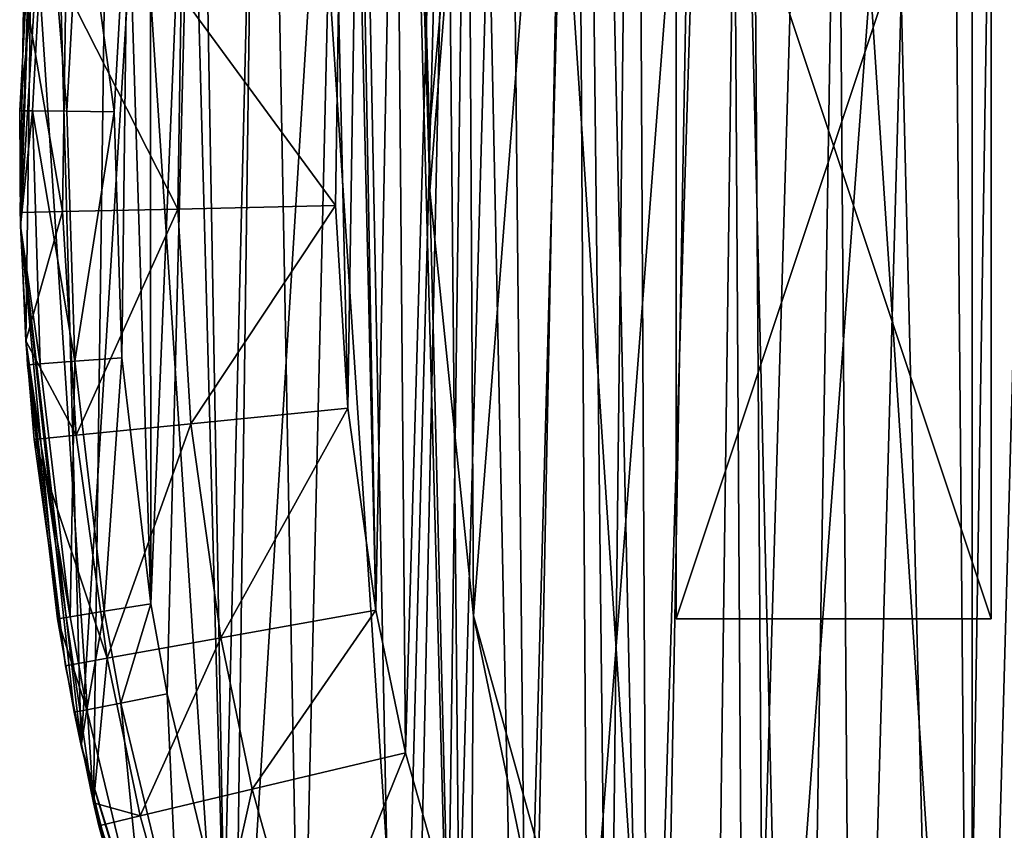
# Model space of a CAD drawing. Header units: millimetres. Extents: x 0.6 to 14.5, y 0.7 to 16.9.
# Tile 14 of 32: x 0.6 to 3.7, y 6.6 to 9.2. Entities that reach past the tile are written whole.
import ezdxf

# ---------------------------------------------------------------- set-up
doc = ezdxf.new("R2010")
doc.units = ezdxf.units.MM
doc.header["$LTSCALE"] = 25.4
doc.layers.get('0').update_dxf_attribs({"true_color": 0xff5454})

# ---------------------------------------------------------------- blocks, each defined once
blk = doc.blocks.new('BULB-LED-G9-7503-7504.STL')
at = {"color": 7, "true_color": 0xe6ffff}
mesh = blk.add_polyface(dxfattribs=at)
corners = [(1.7293, 13.2533, 21.5), (1.9882, 10.1797, 21.5), (1.8647, 8.8235, 21.5), (2.6406, 14.5358, 21.5), (2.3309, 11.4668, 21.5), (2.8761, 12.6385, 21.5), (3.7586, 15.5741, 21.5), (3.5857, 13.6414, 21.5), (4.3668, 14.4002, 21.5), (5.0358, 16.3243, 21.5), (5.3009, 15.0106, 21.5), (6.418, 16.7545, 21.5), (6.3023, 15.3969, 21.5), (7.3378, 15.5523, 21.5), (7.8467, 16.8464, 21.5), (8.3783, 15.4755, 21.5), (9.2614, 16.5963, 21.5), (9.3975, 15.1659, 21.5), (10.602, 16.0146, 21.5), (10.3651, 14.6244, 21.5), (11.2468, 13.8593, 21.5), (11.8117, 15.1261, 21.5), (11.9998, 12.8904, 21.5), (12.8393, 13.9684, 21.5), (12.5915, 11.7442, 21.5), (12.9854, 10.4631, 21.5), (13.6411, 12.5906, 21.5), (13.1573, 9.1155, 21.5), (13.4773, 4.6247, 21.5), (14.0821, 6.1323, 21.5), (14.1833, 11.0511, 21.5), (14.4085, 7.752, 21.5), (14.4427, 9.4151, 21.5), (0.6705, 10.1812, 21.5), (0.7599, 6.8734, 21.5), (0.568, 8.522, 21.5), (1.0632, 11.7809, 21.5), (1.2381, 5.3055, 21.5), (1.9824, 3.8847, 21.5), (1.8658, 8.6322, 21.5), (2.0041, 7.2849, 21.5), (2.9612, 2.6712, 21.5), (2.3654, 5.9912, 21.5), (2.9298, 4.8218, 21.5), (3.5857, 3.91, 21.5), (4.1331, 1.7165, 21.5), (4.4424, 3.0913, 21.5), (5.4482, 1.0611, 21.5), (5.3898, 2.4961, 21.5), (6.401, 2.1294, 21.5), (6.8509, 0.7326, 21.5), (7.3832, 1.9975, 21.5), (7.5145, 0.6957, 21.5), (7.5145, 1.9957, 21.5), (8.553, 2.1118, 21.5), (8.9379, 0.8669, 21.5), (9.5623, 2.4592, 21.5), (10.3008, 1.3734, 21.5), (10.5102, 3.0326, 21.5), (11.5457, 2.1937, 21.5), (11.3685, 3.8244, 21.5), (11.6606, 4.177, 21.5), (12.6197, 3.293, 21.5), (12.327, 5.2315, 21.5), (12.8182, 6.4442, 21.5), (13.0991, 7.7529, 21.5)]
mesh.append_faces([[corners[k] for k in face] for face in [(31, 30, 32), (33, 34, 35)]], dxfattribs={"vtx0": -1, "color": 7})
mesh.append_faces([[corners[k] for k in face] for face in [(1, 3, 4), (4, 3, 5), (5, 6, 7), (7, 6, 8), (8, 9, 10), (10, 11, 12), (12, 11, 13), (13, 14, 15), (15, 16, 17), (17, 18, 19), (19, 18, 20), (20, 21, 22), (22, 23, 24), (24, 23, 25), (25, 26, 27), (28, 26, 29), (29, 30, 31), (34, 36, 37), (37, 0, 38), (39, 0, 2), (38, 40, 41), (41, 44, 45), (45, 46, 47), (47, 49, 50), (50, 51, 52), (52, 54, 55), (55, 56, 57), (57, 58, 59), (59, 61, 62), (62, 64, 28)]], dxfattribs={"vtx0": -1, "vtx1": -1, "color": 7})
mesh.append_faces([[corners[k] for k in face] for face in [(27, 26, 28), (38, 0, 39)]], dxfattribs={"vtx0": -1, "vtx1": -1, "vtx2": -1, "color": 7})
mesh.append_faces([[corners[k] for k in face] for face in [(0, 1, 2), (1, 0, 3), (5, 3, 6), (8, 6, 9), (10, 9, 11), (13, 11, 14), (15, 14, 16), (17, 16, 18), (20, 18, 21), (22, 21, 23), (25, 23, 26), (29, 26, 30), (34, 33, 36), (37, 36, 0), (38, 39, 40), (41, 40, 42), (41, 42, 43), (41, 43, 44), (45, 44, 46), (47, 46, 48), (47, 48, 49), (50, 49, 51), (52, 51, 53), (52, 53, 54), (55, 54, 56), (57, 56, 58), (59, 58, 60), (59, 60, 61), (62, 61, 63), (62, 63, 64), (28, 64, 65), (28, 65, 27)]], dxfattribs={"vtx0": -1, "vtx2": -1, "color": 7})
at = {"color": 7, "true_color": 0xffffff}
mesh = blk.add_polyface(dxfattribs=at)
corners = [(0.7996, 6.692, 21.3), (0.6047, 9.643, 21.3), (0.5849, 8.157, 21.3), (0.8582, 11.0997, 21.3), (1.2415, 5.2974, 21.3), (1.337, 12.4777, 21.3), (1.8956, 4.0205, 21.3), (2.0247, 13.7305, 21.3), (2.7397, 2.9045, 21.3), (2.8981, 14.8157, 21.3), (3.7454, 1.9871, 21.3), (3.9278, 15.6965, 21.3), (4.8787, 1.2993, 21.3), (5.0787, 16.3432, 21.3), (6.1011, 0.8645, 21.3), (6.3121, 16.7338, 21.3), (7.3713, 0.6974, 21.3), (7.5862, 16.8552, 21.3), (7.5145, 0.6957, 21.3), (8.7875, 0.8323, 21.3), (8.8578, 16.7033, 21.3), (10.0173, 1.2378, 21.3), (10.084, 16.2832, 21.3), (11.1625, 1.8982, 21.3), (11.2233, 15.6091, 21.3), (12.1843, 2.7913, 21.3), (12.2371, 14.7038, 21.3), (13.048, 3.8869, 21.3), (13.0911, 13.5979, 21.3), (13.7246, 5.1478, 21.3), (13.7564, 12.3289, 21.3), (14.1911, 6.5315, 21.3), (14.2106, 10.9397, 21.3), (14.4317, 7.9911, 21.3), (14.4383, 9.4773, 21.3)]
mesh.append_faces([[corners[k] for k in face] for face in [(0, 1, 2), (32, 33, 34)]], dxfattribs={"vtx0": -1, "color": 7})
mesh.append_faces([[corners[k] for k in face] for face in [(1, 0, 3), (3, 4, 5), (5, 6, 7), (7, 8, 9), (9, 10, 11), (11, 12, 13), (13, 14, 15), (15, 16, 17), (17, 19, 20), (20, 21, 22), (22, 23, 24), (24, 25, 26), (26, 27, 28), (28, 29, 30), (30, 31, 32)]], dxfattribs={"vtx0": -1, "vtx1": -1, "color": 7})
mesh.append_faces([[corners[k] for k in face] for face in [(3, 0, 4), (5, 4, 6), (7, 6, 8), (9, 8, 10), (11, 10, 12), (13, 12, 14), (15, 14, 16), (17, 16, 18), (17, 18, 19), (20, 19, 21), (22, 21, 23), (24, 23, 25), (26, 25, 27), (28, 27, 29), (30, 29, 31), (32, 31, 33)]], dxfattribs={"vtx0": -1, "vtx2": -1, "color": 7})
at = {"color": 7, "true_color": 0xe6ffff}
mesh = blk.add_polyface(dxfattribs=at)
corners = [(0.8894, 8.1035, 49), (0.9077, 9.6597, 49), (0.8652, 8.883, 49), (0.9816, 7.3231, 49), (0.9794, 10.2145, 49), (1.1315, 10.9569, 49), (1.0329, 7.0371, 49), (1.2134, 6.2899, 49), (1.3435, 11.6736, 49), (1.4567, 5.5675, 49), (1.6142, 12.3629, 49), (1.7626, 4.8726, 49), (1.9805, 13.0882, 49), (1.8042, 4.7899, 49), (2.1649, 4.1558, 49), (2.3522, 13.6785, 49), (2.5761, 3.5667, 49), (2.7676, 14.2228, 49), (3.0372, 3.0245, 49), (3.2257, 14.7202, 49), (3.5265, 2.5511, 49), (3.7262, 15.1688, 49), (4.0508, 2.1352, 49), (3.8596, 15.2742, 49), (4.3877, 15.6412, 49), (4.6097, 1.7779, 49), (4.9418, 15.9493, 49), (5.2019, 1.4818, 49), (5.5207, 16.1974, 49), (5.7918, 1.2615, 49), (5.6905, 16.257, 49), (5.7564, 8.7757, 49), (5.8005, 8.3844, 49), (6.4007, 1.1057, 49), (5.9305, 8.0128, 49), (6.1399, 7.6795, 49), (6.4183, 7.4011, 49), (6.5797, 1.073, 49), (6.7517, 7.1916, 49), (7.1888, 1.005, 49), (7.1233, 7.0616, 49), (7.5145, 7.0175, 49), (7.5145, 0.9957, 49), (7.801, 1.0029, 49), (7.9058, 7.0616, 49), (8.416, 1.0676, 49), (8.2774, 7.1916, 49), (8.6107, 7.4011, 49), (8.8197, 1.1471, 49), (8.8891, 7.6795, 49), (9.4127, 1.3196, 49), (9.0986, 8.0128, 49), (9.2286, 8.3844, 49), (9.2727, 8.7757, 49), (9.3391, 16.2568, 49), (9.4571, 16.216, 49), (9.9885, 1.5546, 49), (10.0494, 15.9677, 49), (10.5457, 1.8516, 49), (10.6155, 15.6572, 49), (10.7823, 2.0006, 49), (11.1804, 15.2658, 49), (11.3107, 2.3889, 49), (11.7003, 14.8199, 49), (11.8031, 2.8309, 49), (12.1785, 14.3201, 49), (12.2585, 3.3249, 49), (12.6299, 13.7455, 49), (12.3575, 3.4454, 49), (12.7747, 4.0172, 49), (13.0265, 13.1268, 49), (13.14, 4.6281, 49), (13.3668, 12.4691, 49), (13.4533, 5.2763, 49), (13.6502, 11.7747, 49), (13.7135, 5.9605, 49), (13.7067, 11.6115, 49), (13.9198, 10.8658, 49), (13.9055, 6.6261, 49), (14.0561, 7.3769, 49), (14.0667, 10.1045, 49), (14.1424, 8.1422, 49), (14.1476, 9.3303, 49), (14.1634, 8.9202, 49), (6.287, 16.4218, 49), (5.8005, 9.1669, 49), (5.9305, 9.5385, 49), (6.1399, 9.8719, 49), (6.4183, 10.1503, 49), (6.8918, 16.5214, 49), (6.7517, 10.3597, 49), (7.1233, 10.4898, 49), (7.5145, 16.5557, 49), (7.5145, 10.5338, 49), (7.9058, 10.4898, 49), (8.1329, 16.5219, 49), (8.2774, 10.3597, 49), (8.7411, 16.422, 49), (8.6107, 10.1503, 49), (8.8891, 9.8719, 49), (9.0986, 9.5385, 49), (9.2286, 9.1669, 49)]
mesh.append_faces([[corners[k] for k in face] for face in [(0, 1, 2), (82, 81, 83)]], dxfattribs={"vtx0": -1, "color": 7})
mesh.append_faces([[corners[k] for k in face] for face in [(1, 3, 4), (4, 3, 5), (5, 7, 8), (8, 9, 10), (10, 11, 12), (12, 14, 15), (15, 16, 17), (17, 18, 19), (19, 20, 21), (21, 22, 23), (23, 22, 24), (24, 25, 26), (26, 27, 28), (28, 29, 30), (31, 29, 32), (32, 33, 34), (34, 33, 35), (35, 33, 36), (36, 37, 38), (38, 39, 40), (40, 39, 41), (41, 43, 44), (44, 45, 46), (46, 45, 47), (47, 48, 49), (49, 50, 51), (51, 50, 52), (52, 50, 53), (54, 50, 55), (55, 56, 57), (57, 58, 59), (59, 60, 61), (61, 62, 63), (63, 64, 65), (65, 66, 67), (67, 69, 70), (70, 71, 72), (72, 73, 74), (74, 75, 76), (76, 75, 77), (77, 79, 80), (80, 81, 82), (84, 88, 89), (89, 91, 92), (92, 94, 95), (95, 96, 97), (97, 99, 54)]], dxfattribs={"vtx0": -1, "vtx1": -1, "color": 7})
mesh.append_faces([[corners[k] for k in face] for face in [(30, 29, 31), (53, 50, 54)]], dxfattribs={"vtx0": -1, "vtx1": -1, "vtx2": -1, "color": 7})
mesh.append_faces([[corners[k] for k in face] for face in [(1, 0, 3), (5, 3, 6), (5, 6, 7), (8, 7, 9), (10, 9, 11), (12, 11, 13), (12, 13, 14), (15, 14, 16), (17, 16, 18), (19, 18, 20), (21, 20, 22), (24, 22, 25), (26, 25, 27), (28, 27, 29), (32, 29, 33), (36, 33, 37), (38, 37, 39), (41, 39, 42), (41, 42, 43), (44, 43, 45), (47, 45, 48), (49, 48, 50), (55, 50, 56), (57, 56, 58), (59, 58, 60), (61, 60, 62), (63, 62, 64), (65, 64, 66), (67, 66, 68), (67, 68, 69), (70, 69, 71), (72, 71, 73), (74, 73, 75), (77, 75, 78), (77, 78, 79), (80, 79, 81), (31, 84, 30), (84, 31, 85), (84, 85, 86), (84, 86, 87), (84, 87, 88), (89, 88, 90), (89, 90, 91), (92, 91, 93), (92, 93, 94), (95, 94, 96), (97, 96, 98), (97, 98, 99), (54, 99, 100), (54, 100, 101), (54, 101, 53)]], dxfattribs={"vtx0": -1, "vtx2": -1, "color": 7})
mesh = blk.add_polyface(dxfattribs=at)
corners = [(1.9882, 10.1797, 48), (1.8658, 8.6322, 48), (1.8647, 8.8235, 48), (2.0041, 7.2849, 48), (2.3309, 11.4668, 48), (2.3654, 5.9912, 48), (2.8761, 12.6385, 48), (2.9298, 4.8218, 48), (3.5857, 13.6414, 48), (3.5857, 3.91, 48), (4.3668, 14.4002, 48), (4.4424, 3.0913, 48), (5.3009, 15.0106, 48), (5.3898, 2.4961, 48), (6.3023, 15.3969, 48), (6.401, 2.1294, 48), (7.3378, 15.5523, 48), (7.3832, 1.9975, 48), (8.3783, 15.4755, 48), (7.5145, 1.9957, 48), (8.553, 2.1118, 48), (9.3975, 15.1659, 48), (9.5623, 2.4592, 48), (10.3651, 14.6244, 48), (10.5102, 3.0326, 48), (11.2468, 13.8593, 48), (11.3685, 3.8244, 48), (11.9998, 12.8904, 48), (11.6606, 4.177, 48), (12.327, 5.2315, 48), (12.5915, 11.7442, 48), (12.8182, 6.4442, 48), (12.9854, 10.4631, 48), (13.0991, 7.7529, 48), (13.1573, 9.1155, 48)]
mesh.append_faces([[corners[k] for k in face] for face in [(0, 1, 2), (33, 32, 34)]], dxfattribs={"vtx0": -1, "color": 7})
mesh.append_faces([[corners[k] for k in face] for face in [(1, 0, 3), (3, 4, 5), (5, 6, 7), (7, 8, 9), (9, 10, 11), (11, 12, 13), (13, 14, 15), (15, 16, 17), (17, 18, 19), (19, 18, 20), (20, 21, 22), (22, 23, 24), (24, 25, 26), (26, 27, 28), (28, 27, 29), (29, 30, 31), (31, 32, 33)]], dxfattribs={"vtx0": -1, "vtx1": -1, "color": 7})
mesh.append_faces([[corners[k] for k in face] for face in [(3, 0, 4), (5, 4, 6), (7, 6, 8), (9, 8, 10), (11, 10, 12), (13, 12, 14), (15, 14, 16), (17, 16, 18), (20, 18, 21), (22, 21, 23), (24, 23, 25), (26, 25, 27), (29, 27, 30), (31, 30, 32)]], dxfattribs={"vtx0": -1, "vtx2": -1, "color": 7})
at = {"color": 7, "true_color": 0xffffff}
mesh = blk.add_polyface(dxfattribs=at)
corners = [(1.5767, 9.2277, 16.6), (1.6059, 7.9438, 16.6), (1.5667, 8.5861, 16.6), (1.6359, 9.8672, 16.6), (1.6951, 7.3032, 16.6), (1.6467, 9.9463, 16.6), (1.7576, 10.5614, 16.6), (1.7894, 6.8509, 16.6), (1.9127, 11.1582, 16.6), (1.9587, 6.2458, 16.6), (2.1112, 11.7355, 16.6), (2.1731, 5.6612, 16.6), (2.3527, 12.2919, 16.6), (2.4325, 5.0987, 16.6), (2.5181, 12.6147, 16.6), (2.5587, 4.8628, 16.6), (2.8111, 13.1066, 16.6), (2.8666, 4.3607, 16.6), (3.1371, 13.5658, 16.6), (3.2096, 3.8935, 16.6), (3.4953, 13.9914, 16.6), (3.5872, 3.4618, 16.6), (3.8896, 14.3857, 16.6), (3.709, 3.3377, 16.6), (4.1099, 2.9733, 16.6), (4.2882, 14.7207, 16.6), (4.534, 2.6513, 16.6), (4.7059, 15.0142, 16.6), (4.9811, 2.372, 16.6), (5.1245, 14.5726, 16.6), (5.1417, 15.2661, 16.6), (5.203, 14.9608, 16.6), (5.4259, 15.2881, 16.6), (5.5953, 15.4757, 16.6), (5.7584, 15.5032, 16.6), (5.9245, 13.3984, 16.6), (5.1245, 4.153, 16.6), (5.1245, 13.3984, 16.6), (5.9245, 4.153, 16.6), (5.1245, 2.9787, 16.6), (5.1526, 2.2796, 16.6), (5.203, 2.5905, 16.6), (5.4259, 2.2633, 16.6), (5.6078, 2.0706, 16.6), (5.7584, 2.0482, 16.6), (6.0751, 1.9069, 16.6), (6.6208, 1.7991, 16.6), (6.5546, 1.7888, 16.6)]
mesh.append_faces([[corners[k] for k in face] for face in [(0, 1, 2), (32, 33, 34), (36, 35, 38), (45, 46, 47)]], dxfattribs={"vtx0": -1, "color": 7})
mesh.append_faces([[corners[k] for k in face] for face in [(1, 3, 4), (4, 6, 7), (7, 8, 9), (9, 10, 11), (11, 12, 13), (13, 14, 15), (15, 16, 17), (17, 18, 19), (19, 20, 21), (21, 22, 23), (23, 22, 24), (24, 25, 26), (26, 27, 28), (29, 30, 31), (31, 30, 32), (35, 36, 37), (28, 39, 40), (39, 37, 36), (40, 42, 43), (43, 44, 45)]], dxfattribs={"vtx0": -1, "vtx1": -1, "color": 7})
mesh.append_faces([[corners[k] for k in face] for face in [(28, 27, 29), (39, 28, 29)]], dxfattribs={"vtx0": -1, "vtx1": -1, "vtx2": -1, "color": 7})
mesh.append_faces([[corners[k] for k in face] for face in [(1, 0, 3), (4, 3, 5), (4, 5, 6), (7, 6, 8), (9, 8, 10), (11, 10, 12), (13, 12, 14), (15, 14, 16), (17, 16, 18), (19, 18, 20), (21, 20, 22), (24, 22, 25), (26, 25, 27), (29, 27, 30), (32, 30, 33), (39, 29, 37), (40, 39, 41), (40, 41, 42), (43, 42, 44), (45, 44, 46)]], dxfattribs={"vtx0": -1, "vtx2": -1, "color": 7})
at = {"color": 9, "true_color": 0xbdc0b3}
mesh = blk.add_polyface(dxfattribs=at)
corners = [(2.6469, 10.2757, 27.3), (2.6469, 7.2757, 23.8), (2.6469, 7.2757, 27.3), (2.6469, 10.2757, 23.8)]
mesh.append_faces([[corners[k] for k in face] for face in [(0, 1, 2), (1, 0, 3)]], dxfattribs={"vtx0": -1, "color": 9})
mesh = blk.add_polyface(dxfattribs=at)
corners = [(3.6469, 7.2757, 27.3), (2.6469, 10.2757, 27.3), (2.6469, 7.2757, 27.3), (3.6469, 10.2757, 27.3)]
mesh.append_faces([[corners[k] for k in face] for face in [(0, 1, 2), (1, 0, 3)]], dxfattribs={"vtx0": -1, "color": 9})
mesh = blk.add_polyface(dxfattribs=at)
corners = [(3.6469, 10.2757, 23.8), (2.6469, 7.2757, 23.8), (2.6469, 10.2757, 23.8), (3.6469, 7.2757, 23.8)]
mesh.append_faces([[corners[k] for k in face] for face in [(0, 1, 2), (1, 0, 3)]], dxfattribs={"vtx0": -1, "color": 9})
mesh = blk.add_polyface(dxfattribs=at)
corners = [(2.6469, 10.2757, 31.5), (2.6469, 7.2757, 28), (2.6469, 7.2757, 31.5), (2.6469, 10.2757, 28)]
mesh.append_faces([[corners[k] for k in face] for face in [(0, 1, 2), (1, 0, 3)]], dxfattribs={"vtx0": -1, "color": 9})
mesh = blk.add_polyface(dxfattribs=at)
corners = [(3.6469, 7.2757, 31.5), (2.6469, 10.2757, 31.5), (2.6469, 7.2757, 31.5), (3.6469, 10.2757, 31.5)]
mesh.append_faces([[corners[k] for k in face] for face in [(0, 1, 2), (1, 0, 3)]], dxfattribs={"vtx0": -1, "color": 9})
mesh = blk.add_polyface(dxfattribs=at)
corners = [(3.6469, 10.2757, 28), (2.6469, 7.2757, 28), (2.6469, 10.2757, 28), (3.6469, 7.2757, 28)]
mesh.append_faces([[corners[k] for k in face] for face in [(0, 1, 2), (1, 0, 3)]], dxfattribs={"vtx0": -1, "color": 9})
mesh = blk.add_polyface(dxfattribs=at)
corners = [(2.6469, 10.2757, 35.7), (2.6469, 7.2757, 32.2), (2.6469, 7.2757, 35.7), (2.6469, 10.2757, 32.2)]
mesh.append_faces([[corners[k] for k in face] for face in [(0, 1, 2), (1, 0, 3)]], dxfattribs={"vtx0": -1, "color": 9})
mesh = blk.add_polyface(dxfattribs=at)
corners = [(3.6469, 7.2757, 35.7), (2.6469, 10.2757, 35.7), (2.6469, 7.2757, 35.7), (3.6469, 10.2757, 35.7)]
mesh.append_faces([[corners[k] for k in face] for face in [(0, 1, 2), (1, 0, 3)]], dxfattribs={"vtx0": -1, "color": 9})
mesh = blk.add_polyface(dxfattribs=at)
corners = [(3.6469, 10.2757, 32.2), (2.6469, 7.2757, 32.2), (2.6469, 10.2757, 32.2), (3.6469, 7.2757, 32.2)]
mesh.append_faces([[corners[k] for k in face] for face in [(0, 1, 2), (1, 0, 3)]], dxfattribs={"vtx0": -1, "color": 9})
mesh = blk.add_polyface(dxfattribs=at)
corners = [(2.6469, 10.2757, 39.9), (2.6469, 7.2757, 36.4), (2.6469, 7.2757, 39.9), (2.6469, 10.2757, 36.4)]
mesh.append_faces([[corners[k] for k in face] for face in [(0, 1, 2), (1, 0, 3)]], dxfattribs={"vtx0": -1, "color": 9})
mesh = blk.add_polyface(dxfattribs=at)
corners = [(3.6469, 7.2757, 39.9), (2.6469, 10.2757, 39.9), (2.6469, 7.2757, 39.9), (3.6469, 10.2757, 39.9)]
mesh.append_faces([[corners[k] for k in face] for face in [(0, 1, 2), (1, 0, 3)]], dxfattribs={"vtx0": -1, "color": 9})
mesh = blk.add_polyface(dxfattribs=at)
corners = [(3.6469, 10.2757, 36.4), (2.6469, 7.2757, 36.4), (2.6469, 10.2757, 36.4), (3.6469, 7.2757, 36.4)]
mesh.append_faces([[corners[k] for k in face] for face in [(0, 1, 2), (1, 0, 3)]], dxfattribs={"vtx0": -1, "color": 9})
mesh = blk.add_polyface(dxfattribs=at)
corners = [(2.6469, 10.2757, 44.1), (2.6469, 7.2757, 40.6), (2.6469, 7.2757, 44.1), (2.6469, 10.2757, 40.6)]
mesh.append_faces([[corners[k] for k in face] for face in [(0, 1, 2), (1, 0, 3)]], dxfattribs={"vtx0": -1, "color": 9})
mesh = blk.add_polyface(dxfattribs=at)
corners = [(3.6469, 7.2757, 44.1), (2.6469, 10.2757, 44.1), (2.6469, 7.2757, 44.1), (3.6469, 10.2757, 44.1)]
mesh.append_faces([[corners[k] for k in face] for face in [(0, 1, 2), (1, 0, 3)]], dxfattribs={"vtx0": -1, "color": 9})
mesh = blk.add_polyface(dxfattribs=at)
corners = [(3.6469, 10.2757, 40.6), (2.6469, 7.2757, 40.6), (2.6469, 10.2757, 40.6), (3.6469, 7.2757, 40.6)]
mesh.append_faces([[corners[k] for k in face] for face in [(0, 1, 2), (1, 0, 3)]], dxfattribs={"vtx0": -1, "color": 9})
mesh = blk.add_polyface(dxfattribs=at)
corners = [(3.6469, 10.2757, 23.8), (3.6469, 7.2757, 27.3), (3.6469, 7.2757, 23.8), (3.6469, 10.2757, 27.3)]
mesh.append_faces([[corners[k] for k in face] for face in [(0, 1, 2), (1, 0, 3)]], dxfattribs={"vtx0": -1, "color": 9})
mesh = blk.add_polyface(dxfattribs=at)
corners = [(3.6469, 10.2757, 28), (3.6469, 7.2757, 31.5), (3.6469, 7.2757, 28), (3.6469, 10.2757, 31.5)]
mesh.append_faces([[corners[k] for k in face] for face in [(0, 1, 2), (1, 0, 3)]], dxfattribs={"vtx0": -1, "color": 9})
mesh = blk.add_polyface(dxfattribs=at)
corners = [(3.6469, 10.2757, 32.2), (3.6469, 7.2757, 35.7), (3.6469, 7.2757, 32.2), (3.6469, 10.2757, 35.7)]
mesh.append_faces([[corners[k] for k in face] for face in [(0, 1, 2), (1, 0, 3)]], dxfattribs={"vtx0": -1, "color": 9})
mesh = blk.add_polyface(dxfattribs=at)
corners = [(3.6469, 10.2757, 36.4), (3.6469, 7.2757, 39.9), (3.6469, 7.2757, 36.4), (3.6469, 10.2757, 39.9)]
mesh.append_faces([[corners[k] for k in face] for face in [(0, 1, 2), (1, 0, 3)]], dxfattribs={"vtx0": -1, "color": 9})
mesh = blk.add_polyface(dxfattribs=at)
corners = [(3.6469, 10.2757, 40.6), (3.6469, 7.2757, 44.1), (3.6469, 7.2757, 40.6), (3.6469, 10.2757, 44.1)]
mesh.append_faces([[corners[k] for k in face] for face in [(0, 1, 2), (1, 0, 3)]], dxfattribs={"vtx0": -1, "color": 9})
at = {"color": 7, "true_color": 0xe6ffff}
mesh = blk.add_polyface(dxfattribs=at)
corners = [(0.6705, 10.1812, 21.5), (0.568, 8.522, 21.5), (0.6091, 9.6889, 48.7)]
mesh.append_faces([[corners[k] for k in face] for face in [(0, 1, 2)]], dxfattribs={"color": 7})
mesh = blk.add_polyface(dxfattribs=at)
corners = [(1.9882, 10.1797, 21.5), (1.8647, 8.8235, 48), (1.8647, 8.8235, 21.5), (1.9882, 10.1797, 48)]
mesh.append_faces([[corners[k] for k in face] for face in [(0, 1, 2), (1, 0, 3)]], dxfattribs={"vtx0": -1, "color": 7})
mesh = blk.add_polyface(dxfattribs=at)
corners = [(0.6091, 9.6889, 48.7), (0.568, 8.522, 21.5), (0.5652, 8.8865, 48.7)]
mesh.append_faces([[corners[k] for k in face] for face in [(0, 1, 2)]], dxfattribs={"color": 7})
mesh = blk.add_polyface(dxfattribs=at)
corners = [(0.6491, 9.685, 48.85), (0.5652, 8.8865, 48.7), (0.6054, 8.8861, 48.85), (0.6091, 9.6889, 48.7)]
mesh.append_faces([[corners[k] for k in face] for face in [(0, 1, 2), (1, 0, 3)]], dxfattribs={"vtx0": -1, "color": 7})
mesh = blk.add_polyface(dxfattribs=at)
corners = [(0.7152, 8.8848, 48.9598), (0.6491, 9.685, 48.85), (0.6054, 8.8861, 48.85), (0.7584, 9.6743, 48.9598)]
mesh.append_faces([[corners[k] for k in face] for face in [(0, 1, 2), (1, 0, 3)]], dxfattribs={"vtx0": -1, "color": 7})
mesh = blk.add_polyface(dxfattribs=at)
corners = [(0.8652, 8.883, 49), (0.7584, 9.6743, 48.9598), (0.7152, 8.8848, 48.9598), (0.9077, 9.6597, 49)]
mesh.append_faces([[corners[k] for k in face] for face in [(0, 1, 2), (1, 0, 3)]], dxfattribs={"vtx0": -1, "color": 7})
at = {"color": 7, "true_color": 0xffffff}
mesh = blk.add_polyface(dxfattribs=at)
corners = [(0.6047, 9.643, 21.3), (0.5669, 8.5635, 17.6), (0.5849, 8.157, 21.3)]
mesh.append_faces([[corners[k] for k in face] for face in [(0, 1, 2)]], dxfattribs={"color": 7})
mesh = blk.add_polyface(dxfattribs=at)
corners = [(0.6047, 9.643, 21.3), (0.5782, 9.2816, 17.6), (0.5669, 8.5635, 17.6)]
mesh.append_faces([[corners[k] for k in face] for face in [(0, 1, 2)]], dxfattribs={"color": 7})
mesh = blk.add_polyface(dxfattribs=at)
corners = [(0.5782, 9.2816, 17.6), (0.7009, 8.5665, 17.1), (0.5669, 8.5635, 17.6), (0.712, 9.2744, 17.1)]
mesh.append_faces([[corners[k] for k in face] for face in [(0, 1, 2), (1, 0, 3)]], dxfattribs={"vtx0": -1, "color": 7})
mesh = blk.add_polyface(dxfattribs=at)
corners = [(0.712, 9.2744, 17.1), (1.0668, 8.5748, 16.734), (0.7009, 8.5665, 17.1), (1.0775, 9.2546, 16.734)]
mesh.append_faces([[corners[k] for k in face] for face in [(0, 1, 2), (1, 0, 3)]], dxfattribs={"vtx0": -1, "color": 7})
mesh = blk.add_polyface(dxfattribs=at)
corners = [(1.0775, 9.2546, 16.734), (1.5667, 8.5861, 16.6), (1.0668, 8.5748, 16.734), (1.5767, 9.2277, 16.6)]
mesh.append_faces([[corners[k] for k in face] for face in [(0, 1, 2), (1, 0, 3)]], dxfattribs={"vtx0": -1, "color": 7})
at = {"color": 7, "true_color": 0xe6ffff}
mesh = blk.add_polyface(dxfattribs=at)
corners = [(0.5652, 8.8865, 48.7), (0.568, 8.522, 21.5), (0.568, 8.522, 48.7)]
mesh.append_faces([[corners[k] for k in face] for face in [(0, 1, 2)]], dxfattribs={"color": 7})
mesh = blk.add_polyface(dxfattribs=at)
corners = [(0.5652, 8.8865, 48.7), (0.568, 8.522, 48.7), (0.6054, 8.8861, 48.85)]
mesh.append_faces([[corners[k] for k in face] for face in [(0, 1, 2)]], dxfattribs={"color": 7})
mesh = blk.add_polyface(dxfattribs=at)
corners = [(0.6054, 8.8861, 48.85), (0.568, 8.522, 48.7), (0.6303, 8.0842, 48.85)]
mesh.append_faces([[corners[k] for k in face] for face in [(0, 1, 2)]], dxfattribs={"color": 7})
mesh = blk.add_polyface(dxfattribs=at)
corners = [(0.7398, 8.0924, 48.9598), (0.6054, 8.8861, 48.85), (0.6303, 8.0842, 48.85), (0.7152, 8.8848, 48.9598)]
mesh.append_faces([[corners[k] for k in face] for face in [(0, 1, 2), (1, 0, 3)]], dxfattribs={"vtx0": -1, "color": 7})
mesh = blk.add_polyface(dxfattribs=at)
corners = [(0.7398, 8.0924, 48.9598), (0.8652, 8.883, 49), (0.7152, 8.8848, 48.9598), (0.8894, 8.1035, 49)]
mesh.append_faces([[corners[k] for k in face] for face in [(0, 1, 2), (1, 0, 3)]], dxfattribs={"vtx0": -1, "color": 7})
mesh = blk.add_polyface(dxfattribs=at)
corners = [(1.8647, 8.8235, 21.5), (1.8658, 8.6322, 48), (1.8658, 8.6322, 21.5), (1.8647, 8.8235, 48)]
mesh.append_faces([[corners[k] for k in face] for face in [(0, 1, 2), (1, 0, 3)]], dxfattribs={"vtx0": -1, "color": 7})
mesh = blk.add_polyface(dxfattribs=at)
corners = [(1.8658, 8.6322, 21.5), (2.0041, 7.2849, 48), (2.0041, 7.2849, 21.5), (1.8658, 8.6322, 48)]
mesh.append_faces([[corners[k] for k in face] for face in [(0, 1, 2), (1, 0, 3)]], dxfattribs={"vtx0": -1, "color": 7})
at = {"color": 7, "true_color": 0xffffff}
mesh = blk.add_polyface(dxfattribs=at)
corners = [(0.7009, 8.5665, 17.1), (0.5849, 8.157, 17.6), (0.5669, 8.5635, 17.6)]
mesh.append_faces([[corners[k] for k in face] for face in [(0, 1, 2)]], dxfattribs={"color": 7})
mesh = blk.add_polyface(dxfattribs=at)
corners = [(0.5669, 8.5635, 17.6), (0.5849, 8.157, 17.6), (0.5849, 8.157, 21.3)]
mesh.append_faces([[corners[k] for k in face] for face in [(0, 1, 2)]], dxfattribs={"color": 7})
mesh = blk.add_polyface(dxfattribs=at)
corners = [(0.7009, 8.5665, 17.1), (0.7442, 7.8578, 17.1), (0.5849, 8.157, 17.6)]
mesh.append_faces([[corners[k] for k in face] for face in [(0, 1, 2)]], dxfattribs={"color": 7})
mesh = blk.add_polyface(dxfattribs=at)
corners = [(1.0668, 8.5748, 16.734), (0.7442, 7.8578, 17.1), (0.7009, 8.5665, 17.1), (1.1084, 7.8942, 16.734)]
mesh.append_faces([[corners[k] for k in face] for face in [(0, 1, 2), (1, 0, 3)]], dxfattribs={"vtx0": -1, "color": 7})
mesh = blk.add_polyface(dxfattribs=at)
corners = [(1.5667, 8.5861, 16.6), (1.1084, 7.8942, 16.734), (1.0668, 8.5748, 16.734), (1.6059, 7.9438, 16.6)]
mesh.append_faces([[corners[k] for k in face] for face in [(0, 1, 2), (1, 0, 3)]], dxfattribs={"vtx0": -1, "color": 7})
at = {"color": 7, "true_color": 0xe6ffff}
mesh = blk.add_polyface(dxfattribs=at)
corners = [(0.568, 8.522, 21.5), (0.7385, 6.9793, 48.7), (0.6855, 7.275, 48.7)]
mesh.append_faces([[corners[k] for k in face] for face in [(0, 1, 2)]], dxfattribs={"color": 7})
mesh = blk.add_polyface(dxfattribs=at)
corners = [(0.568, 8.522, 21.5), (0.6855, 7.275, 48.7), (0.5903, 8.0813, 48.7)]
mesh.append_faces([[corners[k] for k in face] for face in [(0, 1, 2)]], dxfattribs={"color": 7})
mesh = blk.add_polyface(dxfattribs=at)
corners = [(0.568, 8.522, 21.5), (0.5903, 8.0813, 48.7), (0.568, 8.522, 48.7)]
mesh.append_faces([[corners[k] for k in face] for face in [(0, 1, 2)]], dxfattribs={"color": 7})
mesh = blk.add_polyface(dxfattribs=at)
corners = [(0.568, 8.522, 21.5), (0.7599, 6.8734, 48.7), (0.7385, 6.9793, 48.7)]
mesh.append_faces([[corners[k] for k in face] for face in [(0, 1, 2)]], dxfattribs={"color": 7})
mesh = blk.add_polyface(dxfattribs=at)
corners = [(0.568, 8.522, 21.5), (0.7599, 6.8734, 21.5), (0.7599, 6.8734, 48.7)]
mesh.append_faces([[corners[k] for k in face] for face in [(0, 1, 2)]], dxfattribs={"color": 7})
mesh = blk.add_polyface(dxfattribs=at)
corners = [(0.568, 8.522, 48.7), (0.5903, 8.0813, 48.7), (0.6303, 8.0842, 48.85)]
mesh.append_faces([[corners[k] for k in face] for face in [(0, 1, 2)]], dxfattribs={"color": 7})
at = {"color": 7, "true_color": 0xffffff}
mesh = blk.add_polyface(dxfattribs=at)
corners = [(0.5849, 8.157, 17.6), (0.6108, 7.8445, 17.6), (0.5849, 8.157, 21.3)]
mesh.append_faces([[corners[k] for k in face] for face in [(0, 1, 2)]], dxfattribs={"color": 7})
mesh = blk.add_polyface(dxfattribs=at)
corners = [(0.5849, 8.157, 21.3), (0.6108, 7.8445, 17.6), (0.7108, 7.1267, 17.6)]
mesh.append_faces([[corners[k] for k in face] for face in [(0, 1, 2)]], dxfattribs={"color": 7})
mesh = blk.add_polyface(dxfattribs=at)
corners = [(0.5849, 8.157, 21.3), (0.7108, 7.1267, 17.6), (0.7996, 6.692, 21.3)]
mesh.append_faces([[corners[k] for k in face] for face in [(0, 1, 2)]], dxfattribs={"color": 7})
mesh = blk.add_polyface(dxfattribs=at)
corners = [(0.5849, 8.157, 17.6), (0.7442, 7.8578, 17.1), (0.6108, 7.8445, 17.6)]
mesh.append_faces([[corners[k] for k in face] for face in [(0, 1, 2)]], dxfattribs={"color": 7})
at = {"color": 7, "true_color": 0xe6ffff}
mesh = blk.add_polyface(dxfattribs=at)
corners = [(0.7251, 7.2814, 48.85), (0.7398, 8.0924, 48.9598), (0.6303, 8.0842, 48.85), (0.8335, 7.2991, 48.9598)]
mesh.append_faces([[corners[k] for k in face] for face in [(0, 1, 2), (1, 0, 3)]], dxfattribs={"vtx0": -1, "color": 7})
mesh = blk.add_polyface(dxfattribs=at)
corners = [(0.8335, 7.2991, 48.9598), (0.8894, 8.1035, 49), (0.7398, 8.0924, 48.9598), (0.9816, 7.3231, 49)]
mesh.append_faces([[corners[k] for k in face] for face in [(0, 1, 2), (1, 0, 3)]], dxfattribs={"vtx0": -1, "color": 7})
mesh = blk.add_polyface(dxfattribs=at)
corners = [(0.7251, 7.2814, 48.85), (0.5903, 8.0813, 48.7), (0.6855, 7.275, 48.7), (0.6303, 8.0842, 48.85)]
mesh.append_faces([[corners[k] for k in face] for face in [(0, 1, 2), (1, 0, 3)]], dxfattribs={"vtx0": -1, "color": 7})
at = {"color": 7, "true_color": 0xffffff}
mesh = blk.add_polyface(dxfattribs=at)
corners = [(1.6059, 7.9438, 16.6), (1.203, 7.2149, 16.734), (1.1084, 7.8942, 16.734), (1.6951, 7.3032, 16.6)]
mesh.append_faces([[corners[k] for k in face] for face in [(0, 1, 2), (1, 0, 3)]], dxfattribs={"vtx0": -1, "color": 7})
mesh = blk.add_polyface(dxfattribs=at)
corners = [(1.1084, 7.8942, 16.734), (0.8427, 7.1503, 17.1), (0.7442, 7.8578, 17.1), (1.203, 7.2149, 16.734)]
mesh.append_faces([[corners[k] for k in face] for face in [(0, 1, 2), (1, 0, 3)]], dxfattribs={"vtx0": -1, "color": 7})
mesh = blk.add_polyface(dxfattribs=at)
corners = [(0.6108, 7.8445, 17.6), (0.8427, 7.1503, 17.1), (0.7108, 7.1267, 17.6), (0.7442, 7.8578, 17.1)]
mesh.append_faces([[corners[k] for k in face] for face in [(0, 1, 2), (1, 0, 3)]], dxfattribs={"vtx0": -1, "color": 7})
at = {"color": 7, "true_color": 0xe6ffff}
mesh = blk.add_polyface(dxfattribs=at)
corners = [(0.8857, 7.0082, 48.9598), (0.9816, 7.3231, 49), (0.8335, 7.2991, 48.9598), (1.0329, 7.0371, 49)]
mesh.append_faces([[corners[k] for k in face] for face in [(0, 1, 2), (1, 0, 3)]], dxfattribs={"vtx0": -1, "color": 7})
mesh = blk.add_polyface(dxfattribs=at)
corners = [(0.7779, 6.9871, 48.85), (0.6855, 7.275, 48.7), (0.7385, 6.9793, 48.7), (0.7251, 7.2814, 48.85)]
mesh.append_faces([[corners[k] for k in face] for face in [(0, 1, 2), (1, 0, 3)]], dxfattribs={"vtx0": -1, "color": 7})
mesh = blk.add_polyface(dxfattribs=at)
corners = [(0.7779, 6.9871, 48.85), (0.8335, 7.2991, 48.9598), (0.7251, 7.2814, 48.85), (0.8857, 7.0082, 48.9598)]
mesh.append_faces([[corners[k] for k in face] for face in [(0, 1, 2), (1, 0, 3)]], dxfattribs={"vtx0": -1, "color": 7})
at = {"color": 7, "true_color": 0xffffff}
mesh = blk.add_polyface(dxfattribs=at)
corners = [(1.6951, 7.3032, 16.6), (1.303, 6.735, 16.734), (1.203, 7.2149, 16.734), (1.7894, 6.8509, 16.6)]
mesh.append_faces([[corners[k] for k in face] for face in [(0, 1, 2), (1, 0, 3)]], dxfattribs={"vtx0": -1, "color": 7})
at = {"color": 7, "true_color": 0xe6ffff}
mesh = blk.add_polyface(dxfattribs=at)
corners = [(2.0041, 7.2849, 21.5), (2.3654, 5.9912, 48), (2.3654, 5.9912, 21.5), (2.0041, 7.2849, 48)]
mesh.append_faces([[corners[k] for k in face] for face in [(0, 1, 2), (1, 0, 3)]], dxfattribs={"vtx0": -1, "color": 7})
at = {"color": 9, "true_color": 0xbdc0b3}
mesh = blk.add_polyface(dxfattribs=at)
corners = [(3.6469, 7.2757, 27.3), (2.6469, 7.2757, 23.8), (3.6469, 7.2757, 23.8), (2.6469, 7.2757, 27.3)]
mesh.append_faces([[corners[k] for k in face] for face in [(0, 1, 2), (1, 0, 3)]], dxfattribs={"vtx0": -1, "color": 9})
mesh = blk.add_polyface(dxfattribs=at)
corners = [(3.6469, 7.2757, 31.5), (2.6469, 7.2757, 28), (3.6469, 7.2757, 28), (2.6469, 7.2757, 31.5)]
mesh.append_faces([[corners[k] for k in face] for face in [(0, 1, 2), (1, 0, 3)]], dxfattribs={"vtx0": -1, "color": 9})
mesh = blk.add_polyface(dxfattribs=at)
corners = [(3.6469, 7.2757, 35.7), (2.6469, 7.2757, 32.2), (3.6469, 7.2757, 32.2), (2.6469, 7.2757, 35.7)]
mesh.append_faces([[corners[k] for k in face] for face in [(0, 1, 2), (1, 0, 3)]], dxfattribs={"vtx0": -1, "color": 9})
mesh = blk.add_polyface(dxfattribs=at)
corners = [(3.6469, 7.2757, 39.9), (2.6469, 7.2757, 36.4), (3.6469, 7.2757, 36.4), (2.6469, 7.2757, 39.9)]
mesh.append_faces([[corners[k] for k in face] for face in [(0, 1, 2), (1, 0, 3)]], dxfattribs={"vtx0": -1, "color": 9})
mesh = blk.add_polyface(dxfattribs=at)
corners = [(3.6469, 7.2757, 44.1), (2.6469, 7.2757, 40.6), (3.6469, 7.2757, 40.6), (2.6469, 7.2757, 44.1)]
mesh.append_faces([[corners[k] for k in face] for face in [(0, 1, 2), (1, 0, 3)]], dxfattribs={"vtx0": -1, "color": 9})
at = {"color": 7, "true_color": 0xffffff}
mesh = blk.add_polyface(dxfattribs=at)
corners = [(1.203, 7.2149, 16.734), (0.947, 6.6502, 17.1), (0.8427, 7.1503, 17.1), (1.303, 6.735, 16.734)]
mesh.append_faces([[corners[k] for k in face] for face in [(0, 1, 2), (1, 0, 3)]], dxfattribs={"vtx0": -1, "color": 7})
mesh = blk.add_polyface(dxfattribs=at)
corners = [(0.8427, 7.1503, 17.1), (0.7996, 6.692, 17.6), (0.7108, 7.1267, 17.6)]
mesh.append_faces([[corners[k] for k in face] for face in [(0, 1, 2)]], dxfattribs={"color": 7})
mesh = blk.add_polyface(dxfattribs=at)
corners = [(0.7108, 7.1267, 17.6), (0.7996, 6.692, 17.6), (0.7996, 6.692, 21.3)]
mesh.append_faces([[corners[k] for k in face] for face in [(0, 1, 2)]], dxfattribs={"color": 7})
mesh = blk.add_polyface(dxfattribs=at)
corners = [(0.8427, 7.1503, 17.1), (0.947, 6.6502, 17.1), (0.7996, 6.692, 17.6)]
mesh.append_faces([[corners[k] for k in face] for face in [(0, 1, 2)]], dxfattribs={"color": 7})
at = {"color": 7, "true_color": 0xe6ffff}
mesh = blk.add_polyface(dxfattribs=at)
corners = [(1.0693, 6.2483, 48.9598), (1.0329, 7.0371, 49), (0.8857, 7.0082, 48.9598), (1.2134, 6.2899, 49)]
mesh.append_faces([[corners[k] for k in face] for face in [(0, 1, 2), (1, 0, 3)]], dxfattribs={"vtx0": -1, "color": 7})
mesh = blk.add_polyface(dxfattribs=at)
corners = [(0.9638, 6.2179, 48.85), (0.8857, 7.0082, 48.9598), (0.7779, 6.9871, 48.85), (1.0693, 6.2483, 48.9598)]
mesh.append_faces([[corners[k] for k in face] for face in [(0, 1, 2), (1, 0, 3)]], dxfattribs={"vtx0": -1, "color": 7})
mesh = blk.add_polyface(dxfattribs=at)
corners = [(0.7779, 6.9871, 48.85), (0.7385, 6.9793, 48.7), (0.7599, 6.8734, 48.7)]
mesh.append_faces([[corners[k] for k in face] for face in [(0, 1, 2)]], dxfattribs={"color": 7})
mesh = blk.add_polyface(dxfattribs=at)
corners = [(0.7779, 6.9871, 48.85), (0.7599, 6.8734, 48.7), (0.9638, 6.2179, 48.85)]
mesh.append_faces([[corners[k] for k in face] for face in [(0, 1, 2)]], dxfattribs={"color": 7})
mesh = blk.add_polyface(dxfattribs=at)
corners = [(0.7599, 6.8734, 21.5), (0.9252, 6.2067, 48.7), (0.7599, 6.8734, 48.7)]
mesh.append_faces([[corners[k] for k in face] for face in [(0, 1, 2)]], dxfattribs={"color": 7})
mesh = blk.add_polyface(dxfattribs=at)
corners = [(0.7599, 6.8734, 21.5), (1.2381, 5.3055, 21.5), (0.9252, 6.2067, 48.7)]
mesh.append_faces([[corners[k] for k in face] for face in [(0, 1, 2)]], dxfattribs={"color": 7})
mesh = blk.add_polyface(dxfattribs=at)
corners = [(0.7599, 6.8734, 48.7), (0.9252, 6.2067, 48.7), (0.9638, 6.2179, 48.85)]
mesh.append_faces([[corners[k] for k in face] for face in [(0, 1, 2)]], dxfattribs={"color": 7})
at = {"color": 7, "true_color": 0xffffff}
mesh = blk.add_polyface(dxfattribs=at)
corners = [(1.7894, 6.8509, 16.6), (1.4828, 6.0923, 16.734), (1.303, 6.735, 16.734), (1.9587, 6.2458, 16.6)]
mesh.append_faces([[corners[k] for k in face] for face in [(0, 1, 2), (1, 0, 3)]], dxfattribs={"vtx0": -1, "color": 7})
mesh = blk.add_polyface(dxfattribs=at)
corners = [(1.303, 6.735, 16.734), (1.1345, 5.9799, 17.1), (0.947, 6.6502, 17.1), (1.4828, 6.0923, 16.734)]
mesh.append_faces([[corners[k] for k in face] for face in [(0, 1, 2), (1, 0, 3)]], dxfattribs={"vtx0": -1, "color": 7})
mesh = blk.add_polyface(dxfattribs=at)
corners = [(0.7996, 6.692, 21.3), (1.007, 5.9388, 17.6), (1.2415, 5.2974, 21.3)]
mesh.append_faces([[corners[k] for k in face] for face in [(0, 1, 2)]], dxfattribs={"color": 7})
mesh = blk.add_polyface(dxfattribs=at)
corners = [(0.7996, 6.692, 21.3), (0.8167, 6.6192, 17.6), (1.007, 5.9388, 17.6)]
mesh.append_faces([[corners[k] for k in face] for face in [(0, 1, 2)]], dxfattribs={"color": 7})
mesh = blk.add_polyface(dxfattribs=at)
corners = [(0.7996, 6.692, 17.6), (0.8167, 6.6192, 17.6), (0.7996, 6.692, 21.3)]
mesh.append_faces([[corners[k] for k in face] for face in [(0, 1, 2)]], dxfattribs={"color": 7})
mesh = blk.add_polyface(dxfattribs=at)
corners = [(0.7996, 6.692, 17.6), (0.947, 6.6502, 17.1), (0.8167, 6.6192, 17.6)]
mesh.append_faces([[corners[k] for k in face] for face in [(0, 1, 2)]], dxfattribs={"color": 7})
mesh = blk.add_polyface(dxfattribs=at)
corners = [(0.8167, 6.6192, 17.6), (1.1345, 5.9799, 17.1), (1.007, 5.9388, 17.6), (0.947, 6.6502, 17.1)]
mesh.append_faces([[corners[k] for k in face] for face in [(0, 1, 2), (1, 0, 3)]], dxfattribs={"vtx0": -1, "color": 7})

msp = doc.modelspace()

# ---------------------------------------------------------------- block references
at = {"color": 0}
msp.add_blockref('BULB-LED-G9-7503-7504.STL', (0, 0), dxfattribs=at)

doc.saveas('drawing.dxf')
